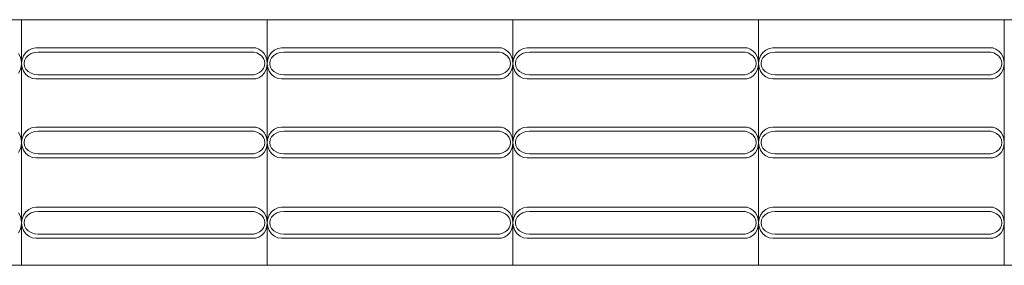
# Model space of a CAD drawing. Extents: x 5066 to 9756, y -2696 to -1109.
# Tile 70 of 208: x 9391.148 to 9393.152, y -2588.413 to -2587.913. Entities that reach past the tile are written whole.
import ezdxf

# ---------------------------------------------------------------- set-up
doc = ezdxf.new("R2010")
doc.units = 0
doc.header["$MEASUREMENT"] = 0
doc.layers.add('IFC-Elemento construtivo genérico-Contorno', color=253, linetype='CONTINUOUS', lineweight=5)

msp = doc.modelspace()

# ---------------------------------------------------------------- linework, layer by layer
at = {"layer": 'IFC-Elemento construtivo genérico-Contorno', "color": 8, "lineweight": 5}
for p, q in [((9390.6524, -2587.9131), (9391.1524, -2587.9131)), ((9391.1524, -2588.4131), (9391.1524, -2587.9131)), ((9391.1524, -2587.9131), (9391.6524, -2587.9131)), ((9391.6524, -2588.4131), (9391.6524, -2587.9131)), ((9391.6524, -2587.9131), (9392.1524, -2587.9131)), ((9392.1524, -2587.9131), (9392.6524, -2587.9131)), ((9392.1524, -2588.4131), (9392.1524, -2587.9131)), ((9392.6524, -2588.4131), (9392.6524, -2587.9131)), ((9392.6524, -2587.9131), (9393.1524, -2587.9131)), ((9393.1524, -2588.4131), (9393.1524, -2587.9131)), ((9393.1524, -2587.9131), (9393.6525, -2587.9131)), ((9391.1459, -2587.982), (9391.1495, -2587.9881)), ((9391.1563, -2587.9864), (9391.161, -2587.9799)), ((9391.161, -2587.9799), (9391.167, -2587.9749)), ((9391.1658, -2587.9859), (9391.1717, -2587.9822)), ((9391.167, -2587.9749), (9391.174, -2587.9717)), ((9391.1717, -2587.9822), (9391.1786, -2587.9799)), ((9391.174, -2587.9717), (9391.1816, -2587.9706)), ((9391.1786, -2587.9799), (9391.186, -2587.9791)), ((9391.1816, -2587.9706), (9391.6292, -2587.9706)), ((9391.186, -2587.9791), (9391.6247, -2587.9791)), ((9391.6247, -2587.9791), (9391.6309, -2587.9809)), ((9391.6292, -2587.9706), (9391.6355, -2587.973)), ((9391.6309, -2587.9809), (9391.6364, -2587.9837)), ((9391.6355, -2587.973), (9391.6412, -2587.9769)), ((9391.6364, -2587.9837), (9391.641, -2587.9874)), ((9391.6412, -2587.9769), (9391.6459, -2587.982)), ((9391.6459, -2587.982), (9391.6495, -2587.9881)), ((9391.6563, -2587.9864), (9391.661, -2587.9799)), ((9391.661, -2587.9799), (9391.667, -2587.9749)), ((9391.6658, -2587.9859), (9391.6717, -2587.9822)), ((9391.667, -2587.9749), (9391.674, -2587.9717)), ((9391.6717, -2587.9822), (9391.6786, -2587.9799)), ((9391.674, -2587.9717), (9391.6816, -2587.9706)), ((9391.6786, -2587.9799), (9391.686, -2587.9791)), ((9391.6816, -2587.9706), (9392.1292, -2587.9706)), ((9391.686, -2587.9791), (9392.1247, -2587.9791)), ((9392.1247, -2587.9791), (9392.1309, -2587.9809)), ((9392.1292, -2587.9706), (9392.1355, -2587.973)), ((9392.1309, -2587.9809), (9392.1364, -2587.9837)), ((9392.1355, -2587.973), (9392.1412, -2587.9769)), ((9392.1364, -2587.9837), (9392.141, -2587.9874)), ((9392.1412, -2587.9769), (9392.1459, -2587.982)), ((9392.1459, -2587.982), (9392.1495, -2587.9881)), ((9392.1563, -2587.9864), (9392.161, -2587.9799)), ((9392.161, -2587.9799), (9392.167, -2587.9749)), ((9392.1658, -2587.9859), (9392.1717, -2587.9822)), ((9392.167, -2587.9749), (9392.1741, -2587.9717)), ((9392.1717, -2587.9822), (9392.1786, -2587.9799)), ((9392.1741, -2587.9717), (9392.1816, -2587.9706)), ((9392.1786, -2587.9799), (9392.186, -2587.9791)), ((9392.1816, -2587.9706), (9392.6292, -2587.9706)), ((9392.186, -2587.9791), (9392.6247, -2587.9791)), ((9392.6247, -2587.9791), (9392.6309, -2587.9809)), ((9392.6292, -2587.9706), (9392.6355, -2587.973)), ((9392.6309, -2587.9809), (9392.6364, -2587.9837)), ((9392.6355, -2587.973), (9392.6412, -2587.9769)), ((9392.6364, -2587.9837), (9392.641, -2587.9874)), ((9392.6412, -2587.9769), (9392.6459, -2587.982)), ((9392.6459, -2587.982), (9392.6495, -2587.9881)), ((9392.6563, -2587.9864), (9392.661, -2587.9799)), ((9392.661, -2587.9799), (9392.667, -2587.9749)), ((9392.6658, -2587.9859), (9392.6717, -2587.9822)), ((9392.667, -2587.9749), (9392.6741, -2587.9717)), ((9392.6717, -2587.9822), (9392.6786, -2587.9799)), ((9392.6741, -2587.9717), (9392.6816, -2587.9706)), ((9392.6786, -2587.9799), (9392.686, -2587.9791)), ((9392.6816, -2587.9706), (9393.1292, -2587.9706)), ((9392.686, -2587.9791), (9393.1247, -2587.9791)), ((9393.1247, -2587.9791), (9393.1309, -2587.9809)), ((9393.1292, -2587.9706), (9393.1355, -2587.973)), ((9393.1309, -2587.9809), (9393.1364, -2587.9837)), ((9393.1355, -2587.973), (9393.1412, -2587.9769)), ((9393.1364, -2587.9837), (9393.141, -2587.9874)), ((9393.1412, -2587.9769), (9393.1459, -2587.982)), ((9393.1459, -2587.982), (9393.1495, -2587.9881)), ((9391.1495, -2587.9881), (9391.1517, -2587.995)), ((9391.1517, -2587.995), (9391.1524, -2588.0021)), ((9391.1517, -2588.0093), (9391.1524, -2588.0021)), ((9391.1524, -2588.0021), (9391.1534, -2587.994)), ((9391.1524, -2588.0021), (9391.1534, -2588.0103)), ((9391.1534, -2587.994), (9391.1563, -2587.9864)), ((9391.1574, -2588.0021), (9391.1584, -2587.9962)), ((9391.1574, -2588.0021), (9391.1584, -2588.0081)), ((9391.1584, -2587.9962), (9391.1612, -2587.9906)), ((9391.1612, -2587.9906), (9391.1658, -2587.9859)), ((9391.641, -2587.9874), (9391.6445, -2587.9919)), ((9391.6445, -2587.9919), (9391.6467, -2587.9969)), ((9391.6467, -2587.9969), (9391.6474, -2588.0021)), ((9391.6467, -2588.0074), (9391.6474, -2588.0021)), ((9391.6495, -2587.9881), (9391.6517, -2587.995)), ((9391.6517, -2587.995), (9391.6524, -2588.0021)), ((9391.6517, -2588.0093), (9391.6524, -2588.0021)), ((9391.6524, -2588.0021), (9391.6534, -2587.994)), ((9391.6524, -2588.0021), (9391.6534, -2588.0103)), ((9391.6534, -2587.994), (9391.6563, -2587.9864)), ((9391.6574, -2588.0021), (9391.6584, -2587.9962)), ((9391.6574, -2588.0021), (9391.6584, -2588.0081)), ((9391.6584, -2587.9962), (9391.6612, -2587.9906)), ((9391.6612, -2587.9906), (9391.6658, -2587.9859)), ((9392.141, -2587.9874), (9392.1445, -2587.9919)), ((9392.1445, -2587.9919), (9392.1467, -2587.9969)), ((9392.1467, -2587.9969), (9392.1474, -2588.0021)), ((9392.1467, -2588.0074), (9392.1474, -2588.0021)), ((9392.1495, -2587.9881), (9392.1517, -2587.995)), ((9392.1517, -2587.995), (9392.1524, -2588.0021)), ((9392.1517, -2588.0093), (9392.1524, -2588.0021)), ((9392.1524, -2588.0021), (9392.1534, -2587.994)), ((9392.1524, -2588.0021), (9392.1534, -2588.0103)), ((9392.1534, -2587.994), (9392.1563, -2587.9864)), ((9392.1574, -2588.0021), (9392.1584, -2587.9962)), ((9392.1574, -2588.0021), (9392.1584, -2588.0081)), ((9392.1584, -2587.9962), (9392.1612, -2587.9906)), ((9392.1612, -2587.9906), (9392.1658, -2587.9859)), ((9392.641, -2587.9874), (9392.6445, -2587.9919)), ((9392.6445, -2587.9919), (9392.6467, -2587.9969)), ((9392.6467, -2587.9969), (9392.6474, -2588.0021)), ((9392.6467, -2588.0074), (9392.6474, -2588.0021)), ((9392.6495, -2587.9881), (9392.6517, -2587.995)), ((9392.6517, -2587.995), (9392.6524, -2588.0021)), ((9392.6517, -2588.0093), (9392.6524, -2588.0021)), ((9392.6524, -2588.0021), (9392.6534, -2587.994)), ((9392.6524, -2588.0021), (9392.6534, -2588.0103)), ((9392.6534, -2587.994), (9392.6563, -2587.9864)), ((9392.6574, -2588.0021), (9392.6584, -2587.9962)), ((9392.6574, -2588.0021), (9392.6584, -2588.0081)), ((9392.6584, -2587.9962), (9392.6612, -2587.9906)), ((9392.6612, -2587.9906), (9392.6658, -2587.9859)), ((9393.141, -2587.9874), (9393.1445, -2587.9919)), ((9393.1445, -2587.9919), (9393.1467, -2587.9969)), ((9393.1467, -2587.9969), (9393.1474, -2588.0021)), ((9393.1467, -2588.0074), (9393.1474, -2588.0021)), ((9393.1495, -2587.9881), (9393.1517, -2587.995)), ((9393.1517, -2587.995), (9393.1524, -2588.0021)), ((9393.1517, -2588.0093), (9393.1524, -2588.0021)), ((9391.1459, -2588.0223), (9391.1495, -2588.0162)), ((9391.1495, -2588.0162), (9391.1517, -2588.0093)), ((9391.1534, -2588.0103), (9391.1563, -2588.0179)), ((9391.1563, -2588.0179), (9391.161, -2588.0244)), ((9391.1584, -2588.0081), (9391.1612, -2588.0136)), ((9391.161, -2588.0244), (9391.167, -2588.0294)), ((9391.1612, -2588.0136), (9391.1658, -2588.0184)), ((9391.1658, -2588.0184), (9391.1717, -2588.0221)), ((9391.1717, -2588.0221), (9391.1786, -2588.0244)), ((9391.1786, -2588.0244), (9391.186, -2588.0252)), ((9391.186, -2588.0252), (9391.6247, -2588.0252)), ((9391.6247, -2588.0252), (9391.6309, -2588.0234)), ((9391.6309, -2588.0234), (9391.6364, -2588.0206)), ((9391.6364, -2588.0206), (9391.641, -2588.0169)), ((9391.641, -2588.0169), (9391.6445, -2588.0124)), ((9391.6412, -2588.0274), (9391.6459, -2588.0223)), ((9391.6445, -2588.0124), (9391.6467, -2588.0074)), ((9391.6459, -2588.0223), (9391.6495, -2588.0162)), ((9391.6495, -2588.0162), (9391.6517, -2588.0093)), ((9391.6534, -2588.0103), (9391.6563, -2588.0179)), ((9391.6563, -2588.0179), (9391.661, -2588.0244)), ((9391.6584, -2588.0081), (9391.6612, -2588.0136)), ((9391.661, -2588.0244), (9391.667, -2588.0294)), ((9391.6612, -2588.0136), (9391.6658, -2588.0184)), ((9391.6658, -2588.0184), (9391.6717, -2588.0221)), ((9391.6717, -2588.0221), (9391.6786, -2588.0244)), ((9391.6786, -2588.0244), (9391.686, -2588.0252)), ((9391.686, -2588.0252), (9392.1247, -2588.0252)), ((9392.1247, -2588.0252), (9392.1309, -2588.0234)), ((9392.1309, -2588.0234), (9392.1364, -2588.0206)), ((9392.1364, -2588.0206), (9392.141, -2588.0169)), ((9392.141, -2588.0169), (9392.1445, -2588.0124)), ((9392.1412, -2588.0274), (9392.1459, -2588.0223)), ((9392.1445, -2588.0124), (9392.1467, -2588.0074)), ((9392.1459, -2588.0223), (9392.1495, -2588.0162)), ((9392.1495, -2588.0162), (9392.1517, -2588.0093)), ((9392.1534, -2588.0103), (9392.1563, -2588.0179)), ((9392.1563, -2588.0179), (9392.161, -2588.0244)), ((9392.1584, -2588.0081), (9392.1612, -2588.0136)), ((9392.161, -2588.0244), (9392.167, -2588.0294)), ((9392.1612, -2588.0136), (9392.1658, -2588.0184)), ((9392.1658, -2588.0184), (9392.1717, -2588.0221)), ((9392.1717, -2588.0221), (9392.1786, -2588.0244)), ((9392.1786, -2588.0244), (9392.186, -2588.0252)), ((9392.186, -2588.0252), (9392.6247, -2588.0252)), ((9392.6247, -2588.0252), (9392.6309, -2588.0234)), ((9392.6309, -2588.0234), (9392.6364, -2588.0206)), ((9392.6364, -2588.0206), (9392.641, -2588.0169)), ((9392.641, -2588.0169), (9392.6445, -2588.0124)), ((9392.6412, -2588.0274), (9392.6459, -2588.0223)), ((9392.6445, -2588.0124), (9392.6467, -2588.0074)), ((9392.6459, -2588.0223), (9392.6495, -2588.0162)), ((9392.6495, -2588.0162), (9392.6517, -2588.0093)), ((9392.6534, -2588.0103), (9392.6563, -2588.0179)), ((9392.6563, -2588.0179), (9392.661, -2588.0244)), ((9392.6584, -2588.0081), (9392.6612, -2588.0136)), ((9392.661, -2588.0244), (9392.667, -2588.0294)), ((9392.6612, -2588.0136), (9392.6658, -2588.0184)), ((9392.6658, -2588.0184), (9392.6717, -2588.0221)), ((9392.6717, -2588.0221), (9392.6786, -2588.0244)), ((9392.6786, -2588.0244), (9392.686, -2588.0252)), ((9392.686, -2588.0252), (9393.1247, -2588.0252)), ((9393.1247, -2588.0252), (9393.1309, -2588.0234)), ((9393.1309, -2588.0234), (9393.1364, -2588.0206)), ((9393.1364, -2588.0206), (9393.141, -2588.0169)), ((9393.141, -2588.0169), (9393.1445, -2588.0124)), ((9393.1412, -2588.0274), (9393.1459, -2588.0223)), ((9393.1445, -2588.0124), (9393.1467, -2588.0074)), ((9393.1459, -2588.0223), (9393.1495, -2588.0162)), ((9393.1495, -2588.0162), (9393.1517, -2588.0093)), ((9391.167, -2588.0294), (9391.174, -2588.0326)), ((9391.174, -2588.0326), (9391.1816, -2588.0336)), ((9391.1816, -2588.0336), (9391.6292, -2588.0336)), ((9391.6292, -2588.0336), (9391.6355, -2588.0312)), ((9391.6355, -2588.0312), (9391.6412, -2588.0274)), ((9391.667, -2588.0294), (9391.674, -2588.0326)), ((9391.674, -2588.0326), (9391.6816, -2588.0336)), ((9391.6816, -2588.0336), (9392.1292, -2588.0336)), ((9392.1292, -2588.0336), (9392.1355, -2588.0312)), ((9392.1355, -2588.0312), (9392.1412, -2588.0274)), ((9392.167, -2588.0294), (9392.1741, -2588.0326)), ((9392.1741, -2588.0326), (9392.1816, -2588.0336)), ((9392.1816, -2588.0336), (9392.6292, -2588.0336)), ((9392.6292, -2588.0336), (9392.6355, -2588.0312)), ((9392.6355, -2588.0312), (9392.6412, -2588.0274)), ((9392.667, -2588.0294), (9392.6741, -2588.0326)), ((9392.6741, -2588.0326), (9392.6816, -2588.0336)), ((9392.6816, -2588.0336), (9393.1292, -2588.0336)), ((9393.1292, -2588.0336), (9393.1355, -2588.0312)), ((9393.1355, -2588.0312), (9393.1412, -2588.0274)), ((9391.1459, -2588.143), (9391.1495, -2588.1491)), ((9391.1563, -2588.1474), (9391.161, -2588.1409)), ((9391.161, -2588.1409), (9391.167, -2588.1359)), ((9391.1658, -2588.1469), (9391.1717, -2588.1432)), ((9391.167, -2588.1359), (9391.174, -2588.1327)), ((9391.1717, -2588.1432), (9391.1786, -2588.1409)), ((9391.174, -2588.1327), (9391.1816, -2588.1316)), ((9391.1786, -2588.1409), (9391.186, -2588.1401)), ((9391.1816, -2588.1316), (9391.6292, -2588.1316)), ((9391.186, -2588.1401), (9391.6247, -2588.1401)), ((9391.6247, -2588.1401), (9391.6309, -2588.1419)), ((9391.6292, -2588.1316), (9391.6355, -2588.134)), ((9391.6309, -2588.1419), (9391.6364, -2588.1447)), ((9391.6355, -2588.134), (9391.6412, -2588.1379)), ((9391.6364, -2588.1447), (9391.641, -2588.1484)), ((9391.6412, -2588.1379), (9391.6459, -2588.143)), ((9391.6459, -2588.143), (9391.6495, -2588.1491)), ((9391.6563, -2588.1474), (9391.661, -2588.1409)), ((9391.661, -2588.1409), (9391.667, -2588.1359)), ((9391.6658, -2588.1469), (9391.6717, -2588.1432)), ((9391.667, -2588.1359), (9391.674, -2588.1327)), ((9391.6717, -2588.1432), (9391.6786, -2588.1409)), ((9391.674, -2588.1327), (9391.6816, -2588.1316)), ((9391.6786, -2588.1409), (9391.686, -2588.1401)), ((9391.6816, -2588.1316), (9392.1292, -2588.1316)), ((9391.686, -2588.1401), (9392.1247, -2588.1401)), ((9392.1247, -2588.1401), (9392.1309, -2588.1419)), ((9392.1292, -2588.1316), (9392.1355, -2588.134)), ((9392.1309, -2588.1419), (9392.1364, -2588.1447)), ((9392.1355, -2588.134), (9392.1412, -2588.1379)), ((9392.1364, -2588.1447), (9392.141, -2588.1484)), ((9392.1412, -2588.1379), (9392.1459, -2588.143)), ((9392.1459, -2588.143), (9392.1495, -2588.1491)), ((9392.1563, -2588.1474), (9392.161, -2588.1409)), ((9392.161, -2588.1409), (9392.167, -2588.1359)), ((9392.1658, -2588.1469), (9392.1717, -2588.1432)), ((9392.167, -2588.1359), (9392.1741, -2588.1327)), ((9392.1717, -2588.1432), (9392.1786, -2588.1409)), ((9392.1741, -2588.1327), (9392.1816, -2588.1316)), ((9392.1786, -2588.1409), (9392.186, -2588.1401)), ((9392.1816, -2588.1316), (9392.6292, -2588.1316)), ((9392.186, -2588.1401), (9392.6247, -2588.1401)), ((9392.6247, -2588.1401), (9392.6309, -2588.1419)), ((9392.6292, -2588.1316), (9392.6355, -2588.134)), ((9392.6309, -2588.1419), (9392.6364, -2588.1447)), ((9392.6355, -2588.134), (9392.6412, -2588.1379)), ((9392.6364, -2588.1447), (9392.641, -2588.1484)), ((9392.6412, -2588.1379), (9392.6459, -2588.143)), ((9392.6459, -2588.143), (9392.6495, -2588.1491)), ((9392.6563, -2588.1474), (9392.661, -2588.1409)), ((9392.661, -2588.1409), (9392.667, -2588.1359)), ((9392.6658, -2588.1469), (9392.6717, -2588.1432)), ((9392.667, -2588.1359), (9392.6741, -2588.1327)), ((9392.6717, -2588.1432), (9392.6786, -2588.1409)), ((9392.6741, -2588.1327), (9392.6816, -2588.1316)), ((9392.6786, -2588.1409), (9392.686, -2588.1401)), ((9392.6816, -2588.1316), (9393.1292, -2588.1316)), ((9392.686, -2588.1401), (9393.1247, -2588.1401)), ((9393.1247, -2588.1401), (9393.1309, -2588.1419)), ((9393.1292, -2588.1316), (9393.1355, -2588.134)), ((9393.1309, -2588.1419), (9393.1364, -2588.1447)), ((9393.1355, -2588.134), (9393.1412, -2588.1379)), ((9393.1364, -2588.1447), (9393.141, -2588.1484)), ((9393.1412, -2588.1379), (9393.1459, -2588.143)), ((9393.1459, -2588.143), (9393.1495, -2588.1491)), ((9391.1495, -2588.1491), (9391.1517, -2588.156)), ((9391.1517, -2588.156), (9391.1524, -2588.1631)), ((9391.1517, -2588.1703), (9391.1524, -2588.1631)), ((9391.1524, -2588.1631), (9391.1534, -2588.155)), ((9391.1524, -2588.1631), (9391.1534, -2588.1713)), ((9391.1534, -2588.155), (9391.1563, -2588.1474)), ((9391.1574, -2588.1631), (9391.1584, -2588.1572)), ((9391.1574, -2588.1631), (9391.1584, -2588.1691)), ((9391.1584, -2588.1572), (9391.1612, -2588.1516)), ((9391.1612, -2588.1516), (9391.1658, -2588.1469)), ((9391.641, -2588.1484), (9391.6445, -2588.1529)), ((9391.6445, -2588.1529), (9391.6467, -2588.1579)), ((9391.6467, -2588.1579), (9391.6474, -2588.1631)), ((9391.6467, -2588.1684), (9391.6474, -2588.1631)), ((9391.6495, -2588.1491), (9391.6517, -2588.156)), ((9391.6517, -2588.156), (9391.6524, -2588.1631)), ((9391.6517, -2588.1703), (9391.6524, -2588.1631)), ((9391.6524, -2588.1631), (9391.6534, -2588.155)), ((9391.6524, -2588.1631), (9391.6534, -2588.1713)), ((9391.6534, -2588.155), (9391.6563, -2588.1474)), ((9391.6574, -2588.1631), (9391.6584, -2588.1572)), ((9391.6574, -2588.1631), (9391.6584, -2588.1691)), ((9391.6584, -2588.1572), (9391.6612, -2588.1516)), ((9391.6612, -2588.1516), (9391.6658, -2588.1469)), ((9392.141, -2588.1484), (9392.1445, -2588.1529)), ((9392.1445, -2588.1529), (9392.1467, -2588.1579)), ((9392.1467, -2588.1579), (9392.1474, -2588.1631)), ((9392.1467, -2588.1684), (9392.1474, -2588.1631)), ((9392.1495, -2588.1491), (9392.1517, -2588.156)), ((9392.1517, -2588.156), (9392.1524, -2588.1631)), ((9392.1517, -2588.1703), (9392.1524, -2588.1631)), ((9392.1524, -2588.1631), (9392.1534, -2588.155)), ((9392.1524, -2588.1631), (9392.1534, -2588.1713)), ((9392.1534, -2588.155), (9392.1563, -2588.1474)), ((9392.1574, -2588.1631), (9392.1584, -2588.1572)), ((9392.1574, -2588.1631), (9392.1584, -2588.1691)), ((9392.1584, -2588.1572), (9392.1612, -2588.1516)), ((9392.1612, -2588.1516), (9392.1658, -2588.1469)), ((9392.641, -2588.1484), (9392.6445, -2588.1529)), ((9392.6445, -2588.1529), (9392.6467, -2588.1579)), ((9392.6467, -2588.1579), (9392.6474, -2588.1631)), ((9392.6467, -2588.1684), (9392.6474, -2588.1631)), ((9392.6495, -2588.1491), (9392.6517, -2588.156)), ((9392.6517, -2588.156), (9392.6524, -2588.1631)), ((9392.6517, -2588.1703), (9392.6524, -2588.1631)), ((9392.6524, -2588.1631), (9392.6534, -2588.155)), ((9392.6524, -2588.1631), (9392.6534, -2588.1713)), ((9392.6534, -2588.155), (9392.6563, -2588.1474)), ((9392.6574, -2588.1631), (9392.6584, -2588.1572)), ((9392.6574, -2588.1631), (9392.6584, -2588.1691)), ((9392.6584, -2588.1572), (9392.6612, -2588.1516)), ((9392.6612, -2588.1516), (9392.6658, -2588.1469)), ((9393.141, -2588.1484), (9393.1445, -2588.1529)), ((9393.1445, -2588.1529), (9393.1467, -2588.1579)), ((9393.1467, -2588.1579), (9393.1474, -2588.1631)), ((9393.1467, -2588.1684), (9393.1474, -2588.1631)), ((9393.1495, -2588.1491), (9393.1517, -2588.156)), ((9393.1517, -2588.156), (9393.1524, -2588.1631)), ((9393.1517, -2588.1703), (9393.1524, -2588.1631)), ((9391.1459, -2588.1833), (9391.1495, -2588.1772)), ((9391.1495, -2588.1772), (9391.1517, -2588.1703)), ((9391.1534, -2588.1713), (9391.1563, -2588.1789)), ((9391.1563, -2588.1789), (9391.161, -2588.1854)), ((9391.1584, -2588.1691), (9391.1612, -2588.1747)), ((9391.161, -2588.1854), (9391.167, -2588.1904)), ((9391.1612, -2588.1747), (9391.1658, -2588.1794)), ((9391.1658, -2588.1794), (9391.1717, -2588.1831)), ((9391.1717, -2588.1831), (9391.1786, -2588.1854)), ((9391.1786, -2588.1854), (9391.186, -2588.1862)), ((9391.6247, -2588.1862), (9391.6309, -2588.1844)), ((9391.6309, -2588.1844), (9391.6364, -2588.1816)), ((9391.6364, -2588.1816), (9391.641, -2588.1779)), ((9391.641, -2588.1779), (9391.6445, -2588.1734)), ((9391.6412, -2588.1884), (9391.6459, -2588.1833)), ((9391.6445, -2588.1734), (9391.6467, -2588.1684)), ((9391.6459, -2588.1833), (9391.6495, -2588.1772)), ((9391.6495, -2588.1772), (9391.6517, -2588.1703)), ((9391.6534, -2588.1713), (9391.6563, -2588.1789)), ((9391.6563, -2588.1789), (9391.661, -2588.1854)), ((9391.6584, -2588.1691), (9391.6612, -2588.1747)), ((9391.661, -2588.1854), (9391.667, -2588.1904)), ((9391.6612, -2588.1747), (9391.6658, -2588.1794)), ((9391.6658, -2588.1794), (9391.6717, -2588.1831)), ((9391.6717, -2588.1831), (9391.6786, -2588.1854)), ((9391.6786, -2588.1854), (9391.686, -2588.1862)), ((9392.1247, -2588.1862), (9392.1309, -2588.1844)), ((9392.1309, -2588.1844), (9392.1364, -2588.1816)), ((9392.1364, -2588.1816), (9392.141, -2588.1779)), ((9392.141, -2588.1779), (9392.1445, -2588.1734)), ((9392.1412, -2588.1884), (9392.1459, -2588.1833)), ((9392.1445, -2588.1734), (9392.1467, -2588.1684)), ((9392.1459, -2588.1833), (9392.1495, -2588.1772)), ((9392.1495, -2588.1772), (9392.1517, -2588.1703)), ((9392.1534, -2588.1713), (9392.1563, -2588.1789)), ((9392.1563, -2588.1789), (9392.161, -2588.1854)), ((9392.1584, -2588.1691), (9392.1612, -2588.1747)), ((9392.161, -2588.1854), (9392.167, -2588.1904)), ((9392.1612, -2588.1747), (9392.1658, -2588.1794)), ((9392.1658, -2588.1794), (9392.1717, -2588.1831)), ((9392.1717, -2588.1831), (9392.1786, -2588.1854)), ((9392.1786, -2588.1854), (9392.186, -2588.1862)), ((9392.6247, -2588.1862), (9392.6309, -2588.1844)), ((9392.6309, -2588.1844), (9392.6364, -2588.1816)), ((9392.6364, -2588.1816), (9392.641, -2588.1779)), ((9392.641, -2588.1779), (9392.6445, -2588.1734)), ((9392.6412, -2588.1884), (9392.6459, -2588.1833)), ((9392.6445, -2588.1734), (9392.6467, -2588.1684)), ((9392.6459, -2588.1833), (9392.6495, -2588.1772)), ((9392.6495, -2588.1772), (9392.6517, -2588.1703)), ((9392.6534, -2588.1713), (9392.6563, -2588.1789)), ((9392.6563, -2588.1789), (9392.661, -2588.1854)), ((9392.6584, -2588.1691), (9392.6612, -2588.1747)), ((9392.661, -2588.1854), (9392.667, -2588.1904)), ((9392.6612, -2588.1747), (9392.6658, -2588.1794)), ((9392.6658, -2588.1794), (9392.6717, -2588.1831)), ((9392.6717, -2588.1831), (9392.6786, -2588.1854)), ((9392.6786, -2588.1854), (9392.686, -2588.1862)), ((9393.1247, -2588.1862), (9393.1309, -2588.1844)), ((9393.1309, -2588.1844), (9393.1364, -2588.1816)), ((9393.1364, -2588.1816), (9393.141, -2588.1779)), ((9393.141, -2588.1779), (9393.1445, -2588.1734)), ((9393.1412, -2588.1884), (9393.1459, -2588.1833)), ((9393.1445, -2588.1734), (9393.1467, -2588.1684)), ((9393.1459, -2588.1833), (9393.1495, -2588.1772)), ((9393.1495, -2588.1772), (9393.1517, -2588.1703)), ((9391.167, -2588.1904), (9391.174, -2588.1936)), ((9391.174, -2588.1936), (9391.1816, -2588.1946)), ((9391.1816, -2588.1946), (9391.6292, -2588.1946)), ((9391.186, -2588.1862), (9391.6247, -2588.1862)), ((9391.6292, -2588.1946), (9391.6355, -2588.1922)), ((9391.6355, -2588.1922), (9391.6412, -2588.1884)), ((9391.667, -2588.1904), (9391.674, -2588.1936)), ((9391.674, -2588.1936), (9391.6816, -2588.1946)), ((9391.6816, -2588.1946), (9392.1292, -2588.1946)), ((9391.686, -2588.1862), (9392.1247, -2588.1862)), ((9392.1292, -2588.1946), (9392.1355, -2588.1922)), ((9392.1355, -2588.1922), (9392.1412, -2588.1884)), ((9392.167, -2588.1904), (9392.1741, -2588.1936)), ((9392.1741, -2588.1936), (9392.1816, -2588.1946)), ((9392.1816, -2588.1946), (9392.6292, -2588.1946)), ((9392.186, -2588.1862), (9392.6247, -2588.1862)), ((9392.6292, -2588.1946), (9392.6355, -2588.1922)), ((9392.6355, -2588.1922), (9392.6412, -2588.1884)), ((9392.667, -2588.1904), (9392.6741, -2588.1936)), ((9392.6741, -2588.1936), (9392.6816, -2588.1946)), ((9392.6816, -2588.1946), (9393.1292, -2588.1946)), ((9392.686, -2588.1862), (9393.1247, -2588.1862)), ((9393.1292, -2588.1946), (9393.1355, -2588.1922)), ((9393.1355, -2588.1922), (9393.1412, -2588.1884)), ((9391.1563, -2588.3108), (9391.161, -2588.3043)), ((9391.161, -2588.3043), (9391.167, -2588.2993)), ((9391.167, -2588.2993), (9391.174, -2588.2961)), ((9391.1717, -2588.3066), (9391.1786, -2588.3043)), ((9391.174, -2588.2961), (9391.1816, -2588.295)), ((9391.1786, -2588.3043), (9391.186, -2588.3035)), ((9391.1816, -2588.295), (9391.6292, -2588.295)), ((9391.186, -2588.3035), (9391.6247, -2588.3035)), ((9391.6247, -2588.3035), (9391.6309, -2588.3053)), ((9391.6292, -2588.295), (9391.6355, -2588.2974)), ((9391.6309, -2588.3053), (9391.6364, -2588.3081)), ((9391.6355, -2588.2974), (9391.6412, -2588.3013)), ((9391.6412, -2588.3013), (9391.6459, -2588.3064)), ((9391.6563, -2588.3108), (9391.661, -2588.3043)), ((9391.661, -2588.3043), (9391.667, -2588.2993)), ((9391.667, -2588.2993), (9391.674, -2588.2961)), ((9391.6717, -2588.3066), (9391.6786, -2588.3043)), ((9391.674, -2588.2961), (9391.6816, -2588.295)), ((9391.6786, -2588.3043), (9391.686, -2588.3035)), ((9391.6816, -2588.295), (9392.1292, -2588.295)), ((9391.686, -2588.3035), (9392.1247, -2588.3035)), ((9392.1247, -2588.3035), (9392.1309, -2588.3053)), ((9392.1292, -2588.295), (9392.1355, -2588.2974)), ((9392.1309, -2588.3053), (9392.1364, -2588.3081)), ((9392.1355, -2588.2974), (9392.1412, -2588.3013)), ((9392.1412, -2588.3013), (9392.1459, -2588.3064)), ((9392.1563, -2588.3108), (9392.161, -2588.3043)), ((9392.161, -2588.3043), (9392.167, -2588.2993)), ((9392.167, -2588.2993), (9392.1741, -2588.2961)), ((9392.1717, -2588.3066), (9392.1786, -2588.3043)), ((9392.1741, -2588.2961), (9392.1816, -2588.295)), ((9392.1786, -2588.3043), (9392.186, -2588.3035)), ((9392.1816, -2588.295), (9392.6292, -2588.295)), ((9392.186, -2588.3035), (9392.6247, -2588.3035)), ((9392.6247, -2588.3035), (9392.6309, -2588.3053)), ((9392.6292, -2588.295), (9392.6355, -2588.2974)), ((9392.6309, -2588.3053), (9392.6364, -2588.3081)), ((9392.6355, -2588.2974), (9392.6412, -2588.3013)), ((9392.6412, -2588.3013), (9392.6459, -2588.3064)), ((9392.6563, -2588.3108), (9392.661, -2588.3043)), ((9392.661, -2588.3043), (9392.667, -2588.2993)), ((9392.667, -2588.2993), (9392.6741, -2588.2961)), ((9392.6717, -2588.3066), (9392.6786, -2588.3043)), ((9392.6741, -2588.2961), (9392.6816, -2588.295)), ((9392.6786, -2588.3043), (9392.686, -2588.3035)), ((9392.6816, -2588.295), (9393.1292, -2588.295)), ((9392.686, -2588.3035), (9393.1247, -2588.3035)), ((9393.1247, -2588.3035), (9393.1309, -2588.3053)), ((9393.1292, -2588.295), (9393.1355, -2588.2974)), ((9393.1309, -2588.3053), (9393.1364, -2588.3081)), ((9393.1355, -2588.2974), (9393.1412, -2588.3013)), ((9393.1412, -2588.3013), (9393.1459, -2588.3064)), ((9391.1459, -2588.3064), (9391.1495, -2588.3125)), ((9391.1495, -2588.3125), (9391.1517, -2588.3194)), ((9391.1517, -2588.3194), (9391.1524, -2588.3265)), ((9391.1524, -2588.3265), (9391.1534, -2588.3184)), ((9391.1534, -2588.3184), (9391.1563, -2588.3108)), ((9391.1574, -2588.3265), (9391.1584, -2588.3206)), ((9391.1584, -2588.3206), (9391.1612, -2588.315)), ((9391.1612, -2588.315), (9391.1658, -2588.3103)), ((9391.1658, -2588.3103), (9391.1717, -2588.3066)), ((9391.6364, -2588.3081), (9391.641, -2588.3118)), ((9391.641, -2588.3118), (9391.6445, -2588.3163)), ((9391.6445, -2588.3163), (9391.6467, -2588.3213)), ((9391.6459, -2588.3064), (9391.6495, -2588.3125)), ((9391.6467, -2588.3213), (9391.6474, -2588.3265)), ((9391.6495, -2588.3125), (9391.6517, -2588.3194)), ((9391.6517, -2588.3194), (9391.6524, -2588.3265)), ((9391.6524, -2588.3265), (9391.6534, -2588.3184)), ((9391.6534, -2588.3184), (9391.6563, -2588.3108)), ((9391.6574, -2588.3265), (9391.6584, -2588.3206)), ((9391.6584, -2588.3206), (9391.6612, -2588.315)), ((9391.6612, -2588.315), (9391.6658, -2588.3103)), ((9391.6658, -2588.3103), (9391.6717, -2588.3066)), ((9392.1364, -2588.3081), (9392.141, -2588.3118)), ((9392.141, -2588.3118), (9392.1445, -2588.3163)), ((9392.1445, -2588.3163), (9392.1467, -2588.3213)), ((9392.1459, -2588.3064), (9392.1495, -2588.3125)), ((9392.1467, -2588.3213), (9392.1474, -2588.3265)), ((9392.1495, -2588.3125), (9392.1517, -2588.3194)), ((9392.1517, -2588.3194), (9392.1524, -2588.3265)), ((9392.1524, -2588.3265), (9392.1534, -2588.3184)), ((9392.1534, -2588.3184), (9392.1563, -2588.3108)), ((9392.1574, -2588.3265), (9392.1584, -2588.3206)), ((9392.1584, -2588.3206), (9392.1612, -2588.315)), ((9392.1612, -2588.315), (9392.1658, -2588.3103)), ((9392.1658, -2588.3103), (9392.1717, -2588.3066)), ((9392.6364, -2588.3081), (9392.641, -2588.3118)), ((9392.641, -2588.3118), (9392.6445, -2588.3163)), ((9392.6445, -2588.3163), (9392.6467, -2588.3213)), ((9392.6459, -2588.3064), (9392.6495, -2588.3125)), ((9392.6467, -2588.3213), (9392.6474, -2588.3265)), ((9392.6495, -2588.3125), (9392.6517, -2588.3194)), ((9392.6517, -2588.3194), (9392.6524, -2588.3265)), ((9392.6524, -2588.3265), (9392.6534, -2588.3184)), ((9392.6534, -2588.3184), (9392.6563, -2588.3108)), ((9392.6574, -2588.3265), (9392.6584, -2588.3206)), ((9392.6584, -2588.3206), (9392.6612, -2588.315)), ((9392.6612, -2588.315), (9392.6658, -2588.3103)), ((9392.6658, -2588.3103), (9392.6717, -2588.3066)), ((9393.1364, -2588.3081), (9393.141, -2588.3118)), ((9393.141, -2588.3118), (9393.1445, -2588.3163)), ((9393.1445, -2588.3163), (9393.1467, -2588.3213)), ((9393.1459, -2588.3064), (9393.1495, -2588.3125)), ((9393.1467, -2588.3213), (9393.1474, -2588.3265)), ((9393.1495, -2588.3125), (9393.1517, -2588.3194)), ((9393.1517, -2588.3194), (9393.1524, -2588.3265)), ((9391.1459, -2588.3467), (9391.1495, -2588.3406)), ((9391.1495, -2588.3406), (9391.1517, -2588.3337)), ((9391.1517, -2588.3337), (9391.1524, -2588.3265)), ((9391.1524, -2588.3265), (9391.1534, -2588.3347)), ((9391.1534, -2588.3347), (9391.1563, -2588.3423)), ((9391.1563, -2588.3423), (9391.161, -2588.3488)), ((9391.1574, -2588.3265), (9391.1584, -2588.3325)), ((9391.1584, -2588.3325), (9391.1612, -2588.338)), ((9391.1612, -2588.338), (9391.1658, -2588.3428)), ((9391.1658, -2588.3428), (9391.1717, -2588.3465)), ((9391.6309, -2588.3478), (9391.6364, -2588.345)), ((9391.6364, -2588.345), (9391.641, -2588.3413)), ((9391.641, -2588.3413), (9391.6445, -2588.3368)), ((9391.6445, -2588.3368), (9391.6467, -2588.3318)), ((9391.6459, -2588.3467), (9391.6495, -2588.3406)), ((9391.6467, -2588.3318), (9391.6474, -2588.3265)), ((9391.6495, -2588.3406), (9391.6517, -2588.3337)), ((9391.6517, -2588.3337), (9391.6524, -2588.3265)), ((9391.6524, -2588.3265), (9391.6534, -2588.3347)), ((9391.6534, -2588.3347), (9391.6563, -2588.3423)), ((9391.6563, -2588.3423), (9391.661, -2588.3488)), ((9391.6574, -2588.3265), (9391.6584, -2588.3325)), ((9391.6584, -2588.3325), (9391.6612, -2588.338)), ((9391.6612, -2588.338), (9391.6658, -2588.3428)), ((9391.6658, -2588.3428), (9391.6717, -2588.3465)), ((9392.1309, -2588.3478), (9392.1364, -2588.345)), ((9392.1364, -2588.345), (9392.141, -2588.3413)), ((9392.141, -2588.3413), (9392.1445, -2588.3368)), ((9392.1445, -2588.3368), (9392.1467, -2588.3318)), ((9392.1459, -2588.3467), (9392.1495, -2588.3406)), ((9392.1467, -2588.3318), (9392.1474, -2588.3265)), ((9392.1495, -2588.3406), (9392.1517, -2588.3337)), ((9392.1517, -2588.3337), (9392.1524, -2588.3265)), ((9392.1524, -2588.3265), (9392.1534, -2588.3347)), ((9392.1534, -2588.3347), (9392.1563, -2588.3423)), ((9392.1563, -2588.3423), (9392.161, -2588.3488)), ((9392.1574, -2588.3265), (9392.1584, -2588.3325)), ((9392.1584, -2588.3325), (9392.1612, -2588.338)), ((9392.1612, -2588.338), (9392.1658, -2588.3428)), ((9392.1658, -2588.3428), (9392.1717, -2588.3465)), ((9392.6309, -2588.3478), (9392.6364, -2588.345)), ((9392.6364, -2588.345), (9392.641, -2588.3413)), ((9392.641, -2588.3413), (9392.6445, -2588.3368)), ((9392.6445, -2588.3368), (9392.6467, -2588.3318)), ((9392.6459, -2588.3467), (9392.6495, -2588.3406)), ((9392.6467, -2588.3318), (9392.6474, -2588.3265)), ((9392.6495, -2588.3406), (9392.6517, -2588.3337)), ((9392.6517, -2588.3337), (9392.6524, -2588.3265)), ((9392.6524, -2588.3265), (9392.6534, -2588.3347)), ((9392.6534, -2588.3347), (9392.6563, -2588.3423)), ((9392.6563, -2588.3423), (9392.661, -2588.3488)), ((9392.6574, -2588.3265), (9392.6584, -2588.3325)), ((9392.6584, -2588.3325), (9392.6612, -2588.338)), ((9392.6612, -2588.338), (9392.6658, -2588.3428)), ((9392.6658, -2588.3428), (9392.6717, -2588.3465)), ((9393.1309, -2588.3478), (9393.1364, -2588.345)), ((9393.1364, -2588.345), (9393.141, -2588.3413)), ((9393.141, -2588.3413), (9393.1445, -2588.3368)), ((9393.1445, -2588.3368), (9393.1467, -2588.3318)), ((9393.1459, -2588.3467), (9393.1495, -2588.3406)), ((9393.1467, -2588.3318), (9393.1474, -2588.3265)), ((9393.1495, -2588.3406), (9393.1517, -2588.3337)), ((9393.1517, -2588.3337), (9393.1524, -2588.3265)), ((9391.161, -2588.3488), (9391.167, -2588.3538)), ((9391.167, -2588.3538), (9391.174, -2588.357)), ((9391.1717, -2588.3465), (9391.1786, -2588.3488)), ((9391.174, -2588.357), (9391.1816, -2588.358)), ((9391.1786, -2588.3488), (9391.186, -2588.3496)), ((9391.1816, -2588.358), (9391.6292, -2588.358)), ((9391.186, -2588.3496), (9391.6247, -2588.3496)), ((9391.6247, -2588.3496), (9391.6309, -2588.3478)), ((9391.6292, -2588.358), (9391.6355, -2588.3556)), ((9391.6355, -2588.3556), (9391.6412, -2588.3518)), ((9391.6412, -2588.3518), (9391.6459, -2588.3467)), ((9391.661, -2588.3488), (9391.667, -2588.3538)), ((9391.667, -2588.3538), (9391.674, -2588.357)), ((9391.6717, -2588.3465), (9391.6786, -2588.3488)), ((9391.674, -2588.357), (9391.6816, -2588.358)), ((9391.6786, -2588.3488), (9391.686, -2588.3496)), ((9391.6816, -2588.358), (9392.1292, -2588.358)), ((9391.686, -2588.3496), (9392.1247, -2588.3496)), ((9392.1247, -2588.3496), (9392.1309, -2588.3478)), ((9392.1292, -2588.358), (9392.1355, -2588.3556)), ((9392.1355, -2588.3556), (9392.1412, -2588.3518)), ((9392.1412, -2588.3518), (9392.1459, -2588.3467)), ((9392.161, -2588.3488), (9392.167, -2588.3538)), ((9392.167, -2588.3538), (9392.1741, -2588.357)), ((9392.1717, -2588.3465), (9392.1786, -2588.3488)), ((9392.1741, -2588.357), (9392.1816, -2588.358)), ((9392.1786, -2588.3488), (9392.186, -2588.3496)), ((9392.1816, -2588.358), (9392.6292, -2588.358)), ((9392.186, -2588.3496), (9392.6247, -2588.3496)), ((9392.6247, -2588.3496), (9392.6309, -2588.3478)), ((9392.6292, -2588.358), (9392.6355, -2588.3556)), ((9392.6355, -2588.3556), (9392.6412, -2588.3518)), ((9392.6412, -2588.3518), (9392.6459, -2588.3467)), ((9392.661, -2588.3488), (9392.667, -2588.3538)), ((9392.667, -2588.3538), (9392.6741, -2588.357)), ((9392.6717, -2588.3465), (9392.6786, -2588.3488)), ((9392.6741, -2588.357), (9392.6816, -2588.358)), ((9392.6786, -2588.3488), (9392.686, -2588.3496)), ((9392.6816, -2588.358), (9393.1292, -2588.358)), ((9392.686, -2588.3496), (9393.1247, -2588.3496)), ((9393.1247, -2588.3496), (9393.1309, -2588.3478)), ((9393.1292, -2588.358), (9393.1355, -2588.3556)), ((9393.1355, -2588.3556), (9393.1412, -2588.3518)), ((9393.1412, -2588.3518), (9393.1459, -2588.3467)), ((9390.6524, -2588.4131), (9391.1524, -2588.4131)), ((9391.1524, -2588.4131), (9391.6524, -2588.4131)), ((9391.6524, -2588.4131), (9392.1524, -2588.4131)), ((9392.1524, -2588.4131), (9392.6524, -2588.4131)), ((9392.6524, -2588.4131), (9393.1524, -2588.4131)), ((9393.1524, -2588.4131), (9393.6525, -2588.4131))]:
    msp.add_line(p, q, dxfattribs=at)

doc.saveas('drawing.dxf')
